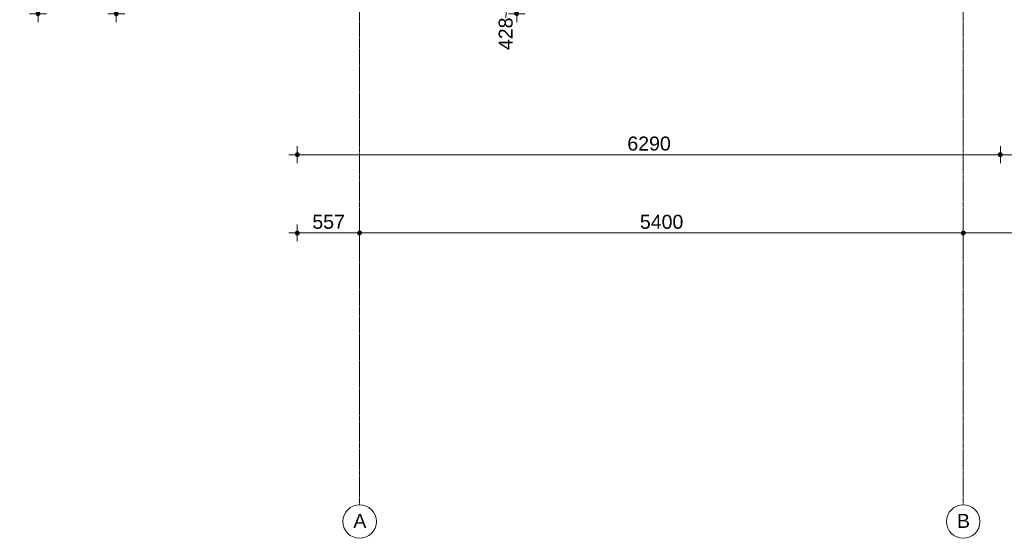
# Model space of a CAD drawing. Header units: millimetres. Extents: x 24169 to 70836, y -5250 to 32049.
# Tile 1 of 46: x 27209 to 36017, y -5250 to -611. Entities that reach past the tile are written whole.
import ezdxf

# ---------------------------------------------------------------- set-up
doc = ezdxf.new("R2010")
doc.units = ezdxf.units.MM
doc.linetypes.add('stramien', pattern=[22.225, 12.7, -3.175, 3.175, -3.175])
doc.layers.add('00_Algemeen', color=7, linetype='Continuous', lineweight=9, true_color=0x00a600)
doc.layers.add('00_Algemeen-50', color=7, linetype='Continuous', lineweight=9)
doc.styles.add('Arial_1', font='arial.ttf', dxfattribs={"height": 125})
doc.dimstyles.new('00_AEE_maatvoering_2_5mm', dxfattribs={"dimscale": 304.8, "dimtxt": 127.532425, "dimasz": 0.459318, "dimexe": 0.246063, "dimexo": 0.0625, "dimgap": 0, "dimtad": 1, "dimdec": 0, "dimzin": 0, "dimdsep": 46, "dimtxsty": 'Arial_1', "dimblk1": 'DOTSMALL', "dimblk2": 'DOTSMALL', "dimsah": 1, "dimcen": 0.09, "dimdle": 0.246063, "dimazin": 0, "dimtfac": 1, "dimtdec": 4, "dimtix": 1, "dimtmove": 0, "dimatfit": 3, "dimfxl": 0.246063, "dimfxlon": 1, "dimtvp": 1, "dimtolj": 1, "dimtzin": 0, "dimarcsym": 2})
doc.dimstyles.new('00_AEE_maatvoering_2_5mm_1', dxfattribs={"dimscale": 304.8, "dimtxt": 127.532425, "dimasz": 0.459318, "dimexe": 0.246063, "dimexo": 0.0625, "dimgap": 0, "dimtad": 1, "dimdec": 0, "dimzin": 0, "dimdsep": 46, "dimtxsty": 'Arial_1', "dimblk1": 'DOTSMALL', "dimblk2": 'DOTSMALL', "dimsah": 1, "dimcen": 0.09, "dimdle": 0.246063, "dimazin": 0, "dimtfac": 1, "dimtdec": 4, "dimtix": 1, "dimtmove": 1, "dimatfit": 3, "dimfxl": 0.246063, "dimfxlon": 1, "dimtvp": 1, "dimtolj": 1, "dimtzin": 0, "dimarcsym": 2})

# ---------------------------------------------------------------- blocks, each defined once
blk = doc.blocks.new('Grid - 3 mm-485849-02 tweede verdieping - C')
at = {"layer": '00_Algemeen', "color": 7}
blk.add_circle((0, 0), 3, dxfattribs=at)
blk = doc.blocks.new('DIMBLOCK1-02 tweede verdieping - C')
at = {"layer": '00_Algemeen-50', "transparency": 16777216}
h = blk.add_hatch(color=256, dxfattribs=at)
edge = h.paths.add_edge_path()
edge.add_arc((29692.4, -2518.6), 17.5, 0, 360)
h = blk.add_hatch(color=256, dxfattribs=at)
edge = h.paths.add_edge_path()
edge.add_arc((30249.4, -2518.6), 17.5, 0, 360)
for p, q in [((29692.4, -2518.6), (29692.4, -2443.6)), ((30249.4, -2518.6), (30249.4, -2443.6)), ((29617.4, -2518.6), (30249.4, -2518.6)), ((29692.4, -2518.6), (29692.4, -2593.6)), ((30249.4, -2518.6), (30249.4, -2593.6))]:
    blk.add_line(p, q, dxfattribs=at)
for centre in [(29692.4, -2518.6), (30249.4, -2518.6)]:
    blk.add_circle(centre, 17.5, dxfattribs=at)
at = {"layer": '00_Algemeen-50', "color": 0, "transparency": 16777216, "insert": (29826.7, -2356.4), "char_height": 125, "width": 346.103, "attachment_point": 1, "line_spacing_factor": 0.941778, "style": 'Arial_1'}
blk.add_mtext('557', dxfattribs=at)
blk = doc.blocks.new('_DotSmall')
at = {"color": 0, "linetype": 'ByBlock', "const_width": 0.5}
blk.add_lwpolyline([(-0.0625, 0, 1), (0.0625, 0, 1)], format="xyb", close=True, dxfattribs=at)
blk = doc.blocks.new('DIMBLOCK2-02 tweede verdieping - C')
at = {"layer": '00_Algemeen-50', "transparency": 16777216}
h = blk.add_hatch(color=256, dxfattribs=at)
edge = h.paths.add_edge_path()
edge.add_arc((30249.4, -2518.6), 17.5, 0, 360)
h = blk.add_hatch(color=256, dxfattribs=at)
edge = h.paths.add_edge_path()
edge.add_arc((35649.4, -2518.6), 17.5, 0, 360)
for p, q in [((30249.4, -2518.6), (30249.4, -2443.6)), ((35649.4, -2518.6), (35649.4, -2443.6)), ((30249.4, -2518.6), (35649.4, -2518.6)), ((30249.4, -2518.6), (30249.4, -2593.6)), ((35649.4, -2518.6), (35649.4, -2593.6))]:
    blk.add_line(p, q, dxfattribs=at)
for centre in [(30249.4, -2518.6), (35649.4, -2518.6)]:
    blk.add_circle(centre, 17.5, dxfattribs=at)
at = {"layer": '00_Algemeen-50', "color": 0, "transparency": 16777216, "insert": (32757.1, -2356.4), "char_height": 125, "width": 461.471, "attachment_point": 1, "line_spacing_factor": 0.941778, "style": 'Arial_1'}
blk.add_mtext('5400', dxfattribs=at)
blk = doc.blocks.new('DIMBLOCK3-02 tweede verdieping - C')
at = {"layer": '00_Algemeen-50', "transparency": 16777216}
h = blk.add_hatch(color=256, dxfattribs=at)
edge = h.paths.add_edge_path()
edge.add_arc((35649.4, -2518.6), 17.5, 0, 360)
h = blk.add_hatch(color=256, dxfattribs=at)
edge = h.paths.add_edge_path()
edge.add_arc((41049.4, -2518.6), 17.5, 0, 360)
for p, q in [((35649.4, -2518.6), (35649.4, -2443.6)), ((41049.4, -2518.6), (41049.4, -2443.6)), ((35649.4, -2518.6), (41049.4, -2518.6)), ((35649.4, -2518.6), (35649.4, -2593.6)), ((41049.4, -2518.6), (41049.4, -2593.6))]:
    blk.add_line(p, q, dxfattribs=at)
for centre in [(35649.4, -2518.6), (41049.4, -2518.6)]:
    blk.add_circle(centre, 17.5, dxfattribs=at)
at = {"layer": '00_Algemeen-50', "color": 0, "transparency": 16777216, "insert": (38157.1, -2356.4), "char_height": 125, "width": 461.471, "attachment_point": 1, "line_spacing_factor": 0.941778, "style": 'Arial_1'}
blk.add_mtext('5400', dxfattribs=at)
blk = doc.blocks.new('DIMBLOCK13-02 tweede verdieping - C')
at = {"layer": '00_Algemeen-50', "transparency": 16777216}
h = blk.add_hatch(color=256, dxfattribs=at)
edge = h.paths.add_edge_path()
edge.add_arc((27373.1, 0), 17.5, 0, 360)
h = blk.add_hatch(color=256, dxfattribs=at)
edge = h.paths.add_edge_path()
edge.add_arc((27373.1, -557.5), 17.5, 0, 360)
for p, q in [((27373.1, 0), (27298.1, 0)), ((27373.1, 0), (27373.1, -632.5)), ((27373.1, 0), (27448.1, 0)), ((27373.1, -557.5), (27298.1, -557.5)), ((27373.1, -557.5), (27448.1, -557.5))]:
    blk.add_line(p, q, dxfattribs=at)
for centre in [(27373.1, 0), (27373.1, -557.5)]:
    blk.add_circle(centre, 17.5, dxfattribs=at)
at = {"layer": '00_Algemeen-50', "color": 0, "transparency": 16777216, "insert": (27210.8, -423), "char_height": 125, "width": 346.103, "attachment_point": 1, "rotation": 90, "line_spacing_factor": 0.941778, "style": 'Arial_1'}
blk.add_mtext('558', dxfattribs=at)
blk = doc.blocks.new('DIMBLOCK51-02 tweede verdieping - C')
at = {"layer": '00_Algemeen-50', "transparency": 16777216}
h = blk.add_hatch(color=256, dxfattribs=at)
edge = h.paths.add_edge_path()
edge.add_arc((28073.1, 332.5), 17.5, 0, 360)
h = blk.add_hatch(color=256, dxfattribs=at)
edge = h.paths.add_edge_path()
edge.add_arc((28073.1, -557.5), 17.5, 0, 360)
for p, q in [((28073.1, 332.5), (27998.1, 332.5)), ((28073.1, -632.5), (28073.1, 332.5)), ((28073.1, 332.5), (28148.1, 332.5)), ((28073.1, -557.5), (27998.1, -557.5)), ((28073.1, -557.5), (28148.1, -557.5))]:
    blk.add_line(p, q, dxfattribs=at)
for centre in [(28073.1, 332.5), (28073.1, -557.5)]:
    blk.add_circle(centre, 17.5, dxfattribs=at)
at = {"layer": '00_Algemeen-50', "color": 0, "transparency": 16777216, "insert": (27910.8, -256.7), "char_height": 125, "width": 346.103, "attachment_point": 1, "rotation": 90, "line_spacing_factor": 0.941778, "style": 'Arial_1'}
blk.add_mtext('890', dxfattribs=at)
blk = doc.blocks.new('DIMBLOCK94-02 tweede verdieping - C')
at = {"layer": '00_Algemeen-50', "transparency": 16777216}
h = blk.add_hatch(color=256, dxfattribs=at)
edge = h.paths.add_edge_path()
edge.add_arc((31655.8, -130), 17.5, 0, 360)
h = blk.add_hatch(color=256, dxfattribs=at)
edge = h.paths.add_edge_path()
edge.add_arc((31655.8, -557.5), 17.5, 0, 360)
for p, q in [((31655.8, -130), (31580.8, -130)), ((31655.8, -130), (31655.8, -632.5)), ((31655.8, -130), (31730.8, -130)), ((31655.8, -557.5), (31580.8, -557.5)), ((31655.8, -557.5), (31730.8, -557.5))]:
    blk.add_line(p, q, dxfattribs=at)
for centre in [(31655.8, -130), (31655.8, -557.5)]:
    blk.add_circle(centre, 17.5, dxfattribs=at)
blk.add_ellipse((31655.8, -594.4), major_axis=(0, 250.6), ratio=0.391423, start_param=0, end_param=1.570796, dxfattribs=at)
at = {"layer": '00_Algemeen-50', "color": 0, "transparency": 16777216, "insert": (31493.5, -882.8), "char_height": 125, "width": 346.103, "attachment_point": 1, "rotation": 90, "line_spacing_factor": 0.941778, "style": 'Arial_1'}
blk.add_mtext('428', dxfattribs=at)
blk = doc.blocks.new('DIMBLOCK173-02 tweede verdieping - C')
at = {"layer": '00_Algemeen-50', "transparency": 16777216}
h = blk.add_hatch(color=256, dxfattribs=at)
edge = h.paths.add_edge_path()
edge.add_arc((29692.4, -1818.6), 17.5, 0, 360)
h = blk.add_hatch(color=256, dxfattribs=at)
edge = h.paths.add_edge_path()
edge.add_arc((35981.9, -1818.6), 17.5, 0, 360)
for p, q in [((29692.4, -1818.6), (29692.4, -1743.6)), ((35981.9, -1818.6), (35981.9, -1743.6)), ((29617.4, -1818.6), (35981.9, -1818.6)), ((29692.4, -1818.6), (29692.4, -1893.6)), ((35981.9, -1818.6), (35981.9, -1893.6))]:
    blk.add_line(p, q, dxfattribs=at)
for centre in [(29692.4, -1818.6), (35981.9, -1818.6)]:
    blk.add_circle(centre, 17.5, dxfattribs=at)
at = {"layer": '00_Algemeen-50', "color": 0, "transparency": 16777216, "insert": (32644.9, -1656.4), "char_height": 125, "width": 461.471, "attachment_point": 1, "line_spacing_factor": 0.941778, "style": 'Arial_1'}
blk.add_mtext('6290', dxfattribs=at)
blk = doc.blocks.new('DIMBLOCK174-02 tweede verdieping - C')
at = {"layer": '00_Algemeen-50', "transparency": 16777216}
h = blk.add_hatch(color=256, dxfattribs=at)
edge = h.paths.add_edge_path()
edge.add_arc((35981.9, -1818.6), 17.5, 0, 360)
h = blk.add_hatch(color=256, dxfattribs=at)
edge = h.paths.add_edge_path()
edge.add_arc((37116.9, -1818.6), 17.5, 0, 360)
for p, q in [((35981.9, -1818.6), (35981.9, -1743.6)), ((37116.9, -1818.6), (37116.9, -1743.6)), ((35981.9, -1818.6), (37116.9, -1818.6)), ((35981.9, -1818.6), (35981.9, -1893.6)), ((37116.9, -1818.6), (37116.9, -1893.6))]:
    blk.add_line(p, q, dxfattribs=at)
for centre in [(35981.9, -1818.6), (37116.9, -1818.6)]:
    blk.add_circle(centre, 17.5, dxfattribs=at)
at = {"layer": '00_Algemeen-50', "color": 0, "transparency": 16777216, "insert": (36357.1, -1656.4), "char_height": 125, "width": 461.471, "attachment_point": 1, "line_spacing_factor": 0.941778, "style": 'Arial_1'}
blk.add_mtext('1135', dxfattribs=at)

msp = doc.modelspace()

# ---------------------------------------------------------------- linework, layer by layer
at = {"layer": '00_Algemeen', "color": 150, "linetype": 'stramien', "true_color": 0x0080ff}
for p, q in [((30249.4, -4950.1), (30249.4, 31749.5)), ((35649.4, -4950.1), (35649.4, 31749.5))]:
    msp.add_line(p, q, dxfattribs=at)

# ---------------------------------------------------------------- block references
at = {"layer": '00_Algemeen', "color": 7, "xscale": 49.99999999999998, "yscale": 49.99999999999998, "zscale": 49.99999999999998}
for p in [(30249.4, -5100.1), (35649.4, -5100.1)]:
    msp.add_blockref('Grid - 3 mm-485849-02 tweede verdieping - C', p, dxfattribs=at)

# ---------------------------------------------------------------- texts
at = {"layer": '00_Algemeen', "color": 7, "char_height": 125, "width": 140.295, "attachment_point": 1, "style": 'Arial_1'}
for s, insert in [('A', (30193.7, -5032)), ('B', (35593.7, -5032))]:
    msp.add_mtext(s, dxfattribs=dict(at, insert=insert))

# ---------------------------------------------------------------- dimensions: what is measured, and where the dimension line sits
at = {"layer": '00_Algemeen', "color": 7}
for base, p1, p2, override, picture, middle in [((28073.1, 332.5), (28148.1, -557.5), (28148.1, 332.5), {"dimpost": '<>', "dimfxl": 890}, 'DIMBLOCK51-02 tweede verdieping - C', (28009.3, -112.5)), ((27373.103587, -557.5), (27448.103587, 0.000001), (27448.103587, -557.5), {"dimpost": '<>', "dimfxl": 557.500001}, 'DIMBLOCK13-02 tweede verdieping - C', (27309.281963, -278.749999))]:
    dim = msp.add_linear_dim(base=base, p1=p1, p2=p2, angle=90, dimstyle='00_AEE_maatvoering_2_5mm', override=override, dxfattribs=at)
    dim.commit()
    dim.dimension.update_dxf_attribs({"geometry": picture, "text_midpoint": middle})
dim = msp.add_linear_dim(base=(31655.7514741, -557.5), p1=(31730.7514741, -130), p2=(31730.7514741, -557.5), angle=90, dimstyle='00_AEE_maatvoering_2_5mm_1', override={"dimpost": '<>', "dimfxl": 427.5}, dxfattribs=at)
dim.commit()
dim.dimension.update_dxf_attribs({"geometry": 'DIMBLOCK94-02 tweede verdieping - C', "text_midpoint": (31576.8060986, -709.7468473), "dimtype": 160, "text_rotation": 90})
for base, p1, p2, override, picture, middle in [((35981.8926228, -1818.6417948), (29692.3926189, -1743.6417948), (35981.8926228, -1743.6417948), {"dimpost": '<>', "dimfxl": 6289.500004}, 'DIMBLOCK173-02 tweede verdieping - C', (32837.1426208, -1754.8201709)), ((37116.9, -1818.6), (35981.9, -1743.6), (37116.9, -1743.6), {"dimpost": '<>', "dimfxl": 1135}, 'DIMBLOCK174-02 tweede verdieping - C', (36549.4, -1754.8)), ((30249.4, -2518.6), (29692.4, -2443.6), (30249.4, -2443.6), {"dimpost": '<>', "dimfxl": 557.000005}, 'DIMBLOCK1-02 tweede verdieping - C', (29970.9, -2455.1)), ((35649.4, -2518.6), (30249.4, -2443.6), (35649.4, -2443.6), {"dimpost": '<>', "dimfxl": 5400}, 'DIMBLOCK2-02 tweede verdieping - C', (32949.4, -2454.8)), ((41049.4, -2518.6), (35649.4, -2443.6), (41049.4, -2443.6), {"dimpost": '<>', "dimfxl": 5400}, 'DIMBLOCK3-02 tweede verdieping - C', (38349.4, -2454.8))]:
    dim = msp.add_linear_dim(base=base, p1=p1, p2=p2, dimstyle='00_AEE_maatvoering_2_5mm', override=override, dxfattribs=at)
    dim.commit()
    dim.dimension.update_dxf_attribs({"geometry": picture, "text_midpoint": middle})

doc.saveas('drawing.dxf')
